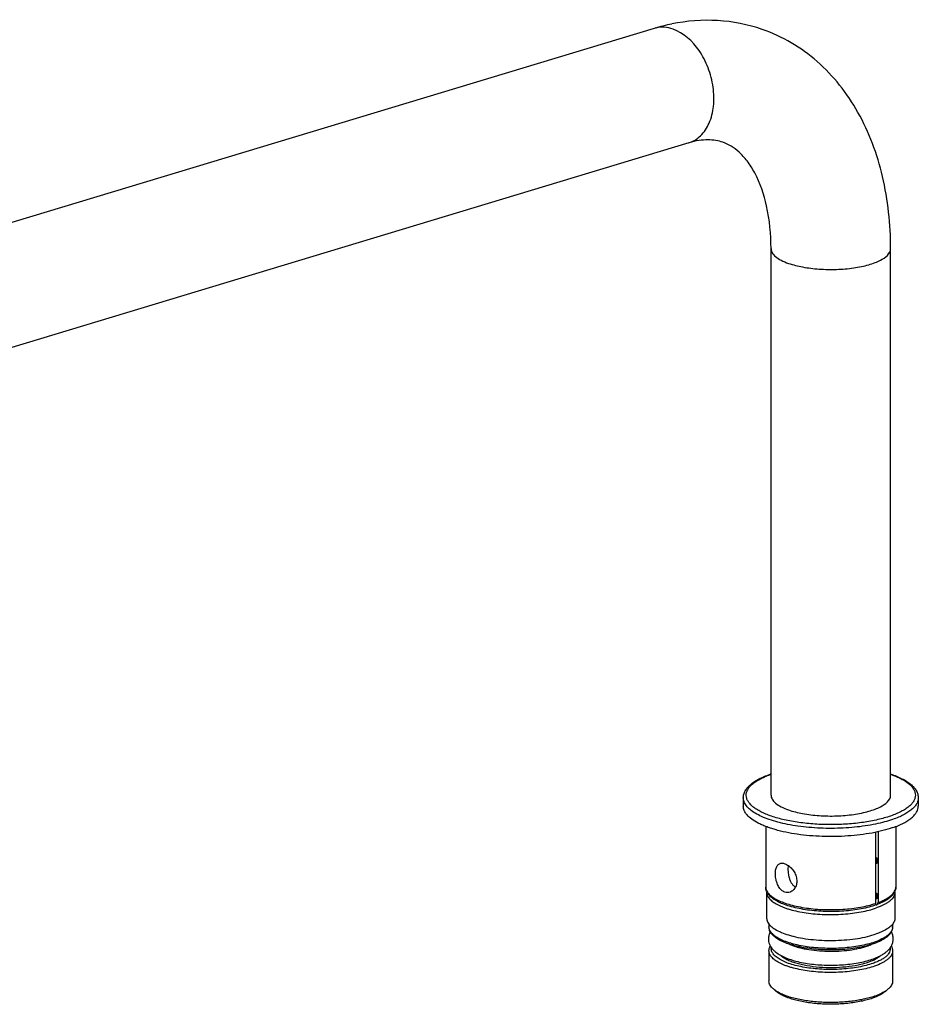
# Model space of a CAD drawing. Header units: millimetres. Extents: x -101 to 688, y 24 to 429.
# Tile 2 of 4: x 53 to 207, y 24 to 193. Entities that reach past the tile are written whole.
import ezdxf

# ---------------------------------------------------------------- set-up
doc = ezdxf.new("R2010")
doc.units = ezdxf.units.MM
doc.header["$LTSCALE"] = 32.67
doc.layers.get('0').update_dxf_attribs({"linetype": 'CONTINUOUS'})
doc.layers.add('ACHSEN', color=7, linetype='CONTINUOUS')

msp = doc.modelspace()

# ---------------------------------------------------------------- linework, layer by layer
at = {"color": 7, "linetype": 'Continuous'}
for p, q in [((161.82, 191.47), (-64.45, 123.07)), ((167.76, 171.85), (-58.52, 103.45)), ((181.84, 59.98), (181.84, 153.71)), ((202.34, 59.98), (202.34, 153.71)), ((181.81, 63.61), (181.83, 63.61)), ((180.94, 54.61), (180.94, 44.23)), ((203.24, 54.61), (203.24, 44.23)), ((199.76, 53.61), (199.76, 41.41)), ((200.18, 53.7), (200.18, 41.56)), ((199.76, 49.3), (200, 49.21)), ((200, 49.21), (199.76, 49.18)), ((200, 49.21), (200, 48.28)), ((200, 48.28), (199.76, 48.24)), ((199.76, 43.21), (200, 43.12)), ((200, 43.12), (199.76, 43.08)), ((200, 43.12), (200, 42.18)), ((199.73, 41.25), (199.83, 41.21)), ((200, 42.18), (199.76, 42.15)), ((182.71, 26.33), (182.25, 26.74)), ((201.46, 26.33), (201.93, 26.74))]:
    msp.add_line(p, q, dxfattribs=at)
at = {"color": 9, "linetype": 'Continuous'}
for p, q in [((207.09, 59.51), (207.09, 59.51)), ((202.69, 37.39), (202.69, 37.39)), ((202.69, 33.27), (202.69, 33.26))]:
    msp.add_line(p, q, dxfattribs=at)
at = {"color": 7, "linetype": 'Continuous'}
for centre, radius, start, end in [((171.49, 159.56), 33.34, 101.5281, 106.8584), ((187.66, 46.37), 18.2, 108.7369, 109.2158)]:
    msp.add_arc(centre, radius, start, end, dxfattribs=at)
at = {"color": 9, "linetype": 'Continuous'}
for centre, radius, start, end in [((163.18, 187), 4.68, 103.6314, 106.8173), ((187.48, 47.34), 17.16, 109.2157, 109.7317), ((182.3, 44.23), 1.37, 180.0151, 187.3275), ((201.4, 37.39), 1.29, 354.9916, 359.9498)]:
    msp.add_arc(centre, radius, start, end, dxfattribs=at)
at = {"color": 7, "linetype": 'Continuous'}
for points, knots in [([(180.34, 191.3), (177.88, 192.15), (172.68, 193.18), (167.41, 192.76), (164.83, 192.23)], [0, 0, 0, 0, 0.497194, 1, 1, 1, 1]), ([(202.34, 153.71), (202.34, 157.86), (201.51, 165.97), (198, 175.44), (193.74, 181.83), (189.88, 185.9), (185.4, 189.15), (182.06, 190.7), (180.34, 191.3)], [0, 0, 0, 0, 0.268751, 0.521829, 0.643854, 0.763687, 0.882157, 1, 1, 1, 1]), ([(173.6, 171.94), (173.21, 172.08), (172.36, 172.29), (170.97, 172.4), (169.41, 172.27), (168.33, 172.02), (167.76, 171.85)], [0, 0, 0, 0, 0.21199, 0.44013, 0.699932, 1, 1, 1, 1]), ([(181.84, 153.71), (181.84, 156.16), (181.43, 160.64), (179.73, 165.71), (177.87, 168.69), (176.49, 170.22), (175.08, 171.3), (174.09, 171.77), (173.6, 171.94)], [0, 0, 0, 0, 0.349142, 0.634601, 0.749402, 0.845668, 0.927112, 1, 1, 1, 1]), ([(177.09, 59.51), (177.09, 59.72), (177.15, 60.15), (177.41, 60.76), (177.82, 61.32), (178.36, 61.84), (179.03, 62.33), (179.8, 62.78), (180.7, 63.2), (181.33, 63.44), (181.67, 63.56)], [0, 0, 0, 0, 0.097416, 0.197455, 0.303633, 0.418649, 0.54485, 0.683542, 0.835341, 1, 1, 1, 1]), ([(202.34, 63.61), (202.69, 63.5), (203.35, 63.25), (204.27, 62.83), (205.08, 62.38), (205.77, 61.88), (206.33, 61.35), (206.75, 60.78), (207.02, 60.16), (207.09, 59.72), (207.09, 59.51)], [0, 0, 0, 0, 0.165369, 0.317687, 0.456786, 0.583137, 0.698023, 0.803856, 0.903222, 1, 1, 1, 1]), ([(181.84, 59.98), (181.84, 59.74), (182.01, 59.2), (182.65, 58.53), (183.62, 57.92), (184.4, 57.6), (184.84, 57.45)], [0, 0, 0, 0, 0.175429, 0.390557, 0.664713, 1, 1, 1, 1]), ([(184.84, 57.45), (185.63, 57.18), (187.36, 56.75), (190.13, 56.42), (193.07, 56.37), (195.5, 56.58), (197.33, 56.89), (198.55, 57.19), (199.65, 57.55), (201.07, 58.16), (202.34, 59.1), (202.34, 59.98)], [0, 0, 0, 0, 0.133302, 0.285752, 0.446261, 0.602721, 0.67578, 0.743608, 0.805089, 0.859384, 1, 1, 1, 1]), ([(199.56, 41.06), (199.16, 40.93), (198.29, 40.68), (196.93, 40.4), (195.47, 40.19), (193.93, 40.06), (192.36, 40.01), (190.79, 40.03), (189.24, 40.14), (187.75, 40.32), (186.35, 40.58), (185.06, 40.9), (183.92, 41.29), (182.93, 41.74), (182.11, 42.25), (181.56, 42.74), (181.25, 43.18), (181.07, 43.51), (180.96, 43.87), (180.94, 44.11), (180.94, 44.23)], [0, 0, 0, 0, 0.063588, 0.13246, 0.205578, 0.281708, 0.3595, 0.437542, 0.514412, 0.588732, 0.659222, 0.724764, 0.784482, 0.837852, 0.884879, 0.926322, 0.945514, 0.964018, 0.98204, 1, 1, 1, 1]), ([(203.24, 44.23), (203.24, 44.07), (203.19, 43.75), (203, 43.29), (202.71, 42.87), (202.32, 42.48), (201.85, 42.12), (201.3, 41.79), (200.68, 41.48), (200.23, 41.3), (200, 41.21)], [0, 0, 0, 0, 0.102184, 0.206053, 0.314511, 0.430083, 0.555218, 0.691467, 0.839735, 1, 1, 1, 1]), ([(199.76, 41.41), (199.76, 41.37), (199.75, 41.29), (199.71, 41.19), (199.65, 41.1), (199.59, 41.07), (199.56, 41.06)], [0, 0, 0, 0, 0.289854, 0.551151, 0.784402, 1, 1, 1, 1]), ([(199.83, 41.21), (199.86, 41.2), (199.91, 41.19), (199.97, 41.2), (200, 41.21)], [0, 0, 0, 0, 0.516351, 1, 1, 1, 1]), ([(200, 41.21), (200.02, 41.22), (200.08, 41.26), (200.14, 41.34), (200.17, 41.44), (200.18, 41.52), (200.18, 41.56)], [0, 0, 0, 0, 0.215629, 0.449416, 0.710807, 1, 1, 1, 1]), ([(198.4, 34.18), (198, 34.08), (197.16, 33.88), (195.39, 33.59), (193.05, 33.4), (190.22, 33.45), (187.93, 33.71), (186.22, 34.06), (185.09, 34.37), (184.08, 34.73), (183.21, 35.15), (182.5, 35.62), (181.94, 36.14), (181.63, 36.65), (181.51, 37.07), (181.49, 37.28), (181.49, 37.39)], [0, 0, 0, 0, 0.067545, 0.13954, 0.292406, 0.448794, 0.598359, 0.667597, 0.731764, 0.790107, 0.842207, 0.888111, 0.928569, 0.965127, 0.98259, 1, 1, 1, 1]), ([(202.69, 37.39), (202.69, 37.24), (202.64, 36.93), (202.46, 36.49), (202.16, 36.09), (201.78, 35.71), (201.3, 35.37), (200.53, 34.92), (199.89, 34.66), (199.43, 34.5)], [0, 0, 0, 0, 0.098984, 0.199894, 0.306773, 0.421957, 0.547807, 0.685848, 1, 1, 1, 1]), ([(181.49, 33.27), (181.49, 33.41), (181.53, 33.71), (181.64, 33.98), (181.71, 34.11)], [0, 0, 0, 0, 0.495942, 1, 1, 1, 1]), ([(199.43, 34.5), (199.35, 34.47), (199.01, 34.35), (198.66, 34.25), (198.4, 34.18)], [0, 0, 0, 0, 0.241615, 1, 1, 1, 1]), ([(202.46, 34.11), (202.53, 33.98), (202.65, 33.71), (202.69, 33.41), (202.69, 33.27)], [0, 0, 0, 0, 0.504301, 1, 1, 1, 1]), ([(182.25, 26.74), (182.13, 26.84), (181.92, 27.05), (181.67, 27.39), (181.52, 27.75), (181.49, 27.99), (181.49, 28.11)], [0, 0, 0, 0, 0.289883, 0.547587, 0.780609, 1, 1, 1, 1]), ([(202.69, 28.11), (202.69, 27.99), (202.65, 27.75), (202.5, 27.39), (202.26, 27.05), (202.04, 26.84), (201.93, 26.74)], [0, 0, 0, 0, 0.21938, 0.452391, 0.710095, 1, 1, 1, 1]), ([(182.73, 26.37), (182.69, 26.4), (182.52, 26.52), (182.36, 26.64), (182.25, 26.74)], [0, 0, 0, 0, 0.262418, 1, 1, 1, 1]), ([(199.23, 25.15), (198.92, 25.05), (198.27, 24.85), (196.87, 24.52), (194.94, 24.23), (192.53, 24.09), (190.09, 24.16), (188.12, 24.38), (186.64, 24.67), (185.64, 24.92), (184.73, 25.22), (183.94, 25.55), (183.27, 25.91), (182.88, 26.19), (182.71, 26.33)], [0, 0, 0, 0, 0.057367, 0.119448, 0.254672, 0.398926, 0.54459, 0.683932, 0.748969, 0.809815, 0.865784, 0.916327, 0.961092, 1, 1, 1, 1]), ([(199.58, 25.5), (199.28, 25.39), (198.64, 25.2), (197.25, 24.86), (195.36, 24.56), (192.98, 24.4), (190.55, 24.42), (188.2, 24.64), (186.36, 24.98), (185.03, 25.34), (184.16, 25.65), (183.4, 25.98), (182.94, 26.24), (182.73, 26.37)], [0, 0, 0, 0, 0.055984, 0.116364, 0.247637, 0.388005, 0.530863, 0.669422, 0.797221, 0.855318, 0.908744, 0.95706, 1, 1, 1, 1]), ([(201.46, 26.33), (201.33, 26.22), (201.02, 25.99), (200.29, 25.56), (199.67, 25.31), (199.23, 25.15)], [0, 0, 0, 0, 0.210893, 0.448051, 1, 1, 1, 1]), ([(201.44, 26.37), (201.18, 26.2), (200.57, 25.87), (199.93, 25.62), (199.58, 25.5)], [0, 0, 0, 0, 0.464184, 1, 1, 1, 1]), ([(201.93, 26.74), (201.89, 26.71), (201.74, 26.58), (201.57, 26.46), (201.44, 26.37)], [0, 0, 0, 0, 0.237853, 1, 1, 1, 1])]:
    msp.add_open_spline(points, degree=3, knots=knots, dxfattribs=at)
at = {"color": 9, "linetype": 'Continuous'}
for points, knots in [([(165.04, 191.35), (164.56, 191.52), (163.57, 191.74), (162.55, 191.66), (162.08, 191.54)], [0, 0, 0, 0, 0.513366, 1, 1, 1, 1]), ([(167.76, 171.85), (168.13, 171.96), (168.86, 172.29), (170.17, 173.32), (171.43, 175.28), (172.12, 178.2), (172.03, 181.45), (171.17, 184.73), (169.27, 188.45), (166.86, 190.72), (165.04, 191.35)], [0, 0, 0, 0, 0.048915, 0.099417, 0.209226, 0.334455, 0.472454, 0.616267, 0.757296, 1, 1, 1, 1]), ([(181.84, 153.71), (181.84, 153.47), (182.01, 152.93), (182.66, 152.25), (183.63, 151.65), (184.4, 151.33), (184.84, 151.18)], [0, 0, 0, 0, 0.175438, 0.390594, 0.664752, 1, 1, 1, 1]), ([(184.84, 151.18), (185.63, 150.91), (187.37, 150.48), (190.13, 150.15), (193.07, 150.1), (195.5, 150.3), (197.33, 150.62), (198.55, 150.92), (199.65, 151.28), (201.07, 151.89), (202.34, 152.83), (202.34, 153.71)], [0, 0, 0, 0, 0.133317, 0.285784, 0.446309, 0.602779, 0.675839, 0.743665, 0.805141, 0.859427, 1, 1, 1, 1]), ([(202.34, 56.4), (201.63, 56.16), (200.08, 55.72), (197.61, 55.27), (194.93, 54.99), (192.14, 54.89), (189.35, 54.98), (186.67, 55.26), (184.18, 55.7), (182.3, 56.22), (180.97, 56.72), (180.12, 57.11), (179.38, 57.53), (178.75, 57.97), (178.26, 58.44), (177.89, 58.92), (177.65, 59.41), (177.56, 59.92), (177.62, 60.43), (177.83, 60.93), (178.16, 61.42), (178.63, 61.89), (179.23, 62.33), (179.95, 62.76), (180.77, 63.15), (181.37, 63.39), (181.69, 63.5)], [0, 0, 0, 0, 0.070243, 0.148609, 0.232688, 0.319736, 0.40684, 0.491093, 0.569745, 0.640365, 0.672056, 0.701087, 0.727355, 0.750848, 0.771673, 0.79011, 0.806666, 0.822118, 0.837457, 0.853697, 0.87167, 0.891941, 0.914831, 0.94048, 0.968898, 1, 1, 1, 1]), ([(202.34, 63.55), (202.66, 63.44), (203.27, 63.21), (204.12, 62.81), (204.86, 62.39), (205.47, 61.94), (205.96, 61.48), (206.32, 60.99), (206.54, 60.49), (206.61, 59.98), (206.54, 59.47), (206.32, 58.96), (205.96, 58.48), (205.47, 58.01), (204.86, 57.57), (204.12, 57.15), (203.27, 56.75), (202.66, 56.52), (202.34, 56.4)], [0, 0, 0, 0, 0.087415, 0.167383, 0.239639, 0.304165, 0.361303, 0.411886, 0.457405, 0.500113, 0.542821, 0.588336, 0.638909, 0.69603, 0.760529, 0.832743, 0.912656, 1, 1, 1, 1]), ([(199.77, 55.02), (198.58, 54.77), (196.08, 54.41), (192.25, 54.22), (189.01, 54.36), (186.49, 54.64), (184.72, 54.94), (183.07, 55.31), (181.58, 55.76), (180.27, 56.27), (179.16, 56.83), (178.27, 57.44), (177.61, 58.09), (177.25, 58.68), (177.11, 59.16), (177.09, 59.39), (177.09, 59.51)], [0, 0, 0, 0, 0.149137, 0.308298, 0.467868, 0.544794, 0.618263, 0.687224, 0.750753, 0.808097, 0.858736, 0.902487, 0.939669, 0.971393, 0.985912, 1, 1, 1, 1]), ([(207.09, 59.51), (207.09, 59.34), (207.04, 58.98), (206.81, 58.46), (206.44, 57.96), (205.93, 57.48), (205.3, 57.02), (204.54, 56.58), (203.66, 56.17), (203.03, 55.93), (202.69, 55.81)], [0, 0, 0, 0, 0.085432, 0.176489, 0.277663, 0.391935, 0.520966, 0.665425, 0.825281, 1, 1, 1, 1]), ([(202.69, 55.81), (202.24, 55.65), (201.27, 55.36), (200.29, 55.13), (199.77, 55.02)], [0, 0, 0, 0, 0.480261, 1, 1, 1, 1]), ([(180.95, 44.06), (180.96, 43.96), (181.01, 43.77), (181.13, 43.5), (181.31, 43.22), (181.64, 42.85), (182.19, 42.41), (183.02, 41.95), (184.03, 41.53), (185.2, 41.16), (186.51, 40.85), (187.94, 40.61), (189.44, 40.44), (191, 40.35), (192.58, 40.34), (194.15, 40.4), (195.68, 40.54), (197.14, 40.75), (198.49, 41.04), (199.35, 41.28), (199.76, 41.41)], [0, 0, 0, 0, 0.014119, 0.029017, 0.045077, 0.062585, 0.102607, 0.149902, 0.204445, 0.265737, 0.332957, 0.405059, 0.480837, 0.558973, 0.63808, 0.716745, 0.793568, 0.867199, 0.936379, 1, 1, 1, 1]), ([(200.18, 41.56), (200.41, 41.64), (200.85, 41.82), (201.47, 42.12), (202, 42.44), (202.44, 42.77), (202.79, 43.12), (203.04, 43.48), (203.2, 43.85), (203.24, 44.11), (203.24, 44.23)], [0, 0, 0, 0, 0.173706, 0.332678, 0.476453, 0.605144, 0.719501, 0.821232, 0.913287, 1, 1, 1, 1]), ([(199.58, 34.78), (199.2, 34.64), (198.37, 34.4), (197.06, 34.11), (195.64, 33.9), (193.63, 33.7), (191.57, 33.67), (189.53, 33.79), (188.06, 33.96), (186.67, 34.2), (185.59, 34.46), (184.79, 34.71), (184.24, 34.9), (183.82, 35.08), (183.5, 35.22), (183.08, 35.43), (182.53, 35.76), (182.03, 36.2), (181.74, 36.57), (181.6, 36.84), (181.51, 37.11), (181.49, 37.3), (181.49, 37.39)], [0, 0, 0, 0, 0.063225, 0.132409, 0.20639, 0.283838, 0.443262, 0.52226, 0.598763, 0.671352, 0.738737, 0.770132, 0.799831, 0.827741, 0.841002, 0.85379, 0.900114, 0.93894, 0.955861, 0.971419, 0.985976, 1, 1, 1, 1]), ([(202.68, 37.28), (202.67, 37.16), (202.62, 36.92), (202.44, 36.57), (202.17, 36.23), (201.81, 35.9), (201.37, 35.59), (200.63, 35.18), (200.02, 34.93), (199.58, 34.78)], [0, 0, 0, 0, 0.085426, 0.177479, 0.279919, 0.395186, 0.524611, 0.668712, 1, 1, 1, 1]), ([(199.3, 31.13), (198.92, 30.99), (198.11, 30.75), (196.82, 30.48), (195.42, 30.27), (193.44, 30.09), (191.42, 30.06), (189.42, 30.2), (187.99, 30.37), (186.64, 30.62), (185.42, 30.93), (184.35, 31.31), (183.44, 31.73), (182.82, 32.14), (182.43, 32.48), (182.15, 32.81), (181.95, 33.17), (181.88, 33.54), (181.89, 33.72), (181.9, 33.81)], [0, 0, 0, 0, 0.064006, 0.134139, 0.209169, 0.287689, 0.448987, 0.528629, 0.60548, 0.678063, 0.74505, 0.805329, 0.858088, 0.902957, 0.922527, 0.940334, 0.971556, 0.985881, 1, 1, 1, 1]), ([(202.27, 33.82), (202.29, 33.7), (202.29, 33.44), (202.17, 33.06), (201.94, 32.69), (201.6, 32.34), (201.16, 32), (200.62, 31.68), (199.99, 31.39), (199.54, 31.21), (199.3, 31.13)], [0, 0, 0, 0, 0.086389, 0.17623, 0.275356, 0.387822, 0.515947, 0.660737, 0.822275, 1, 1, 1, 1]), ([(199.58, 30.65), (199.2, 30.52), (198.37, 30.27), (197.06, 29.99), (195.64, 29.77), (193.63, 29.58), (191.57, 29.54), (189.53, 29.67), (188.06, 29.83), (186.67, 30.08), (185.59, 30.34), (184.79, 30.58), (184.24, 30.78), (183.82, 30.95), (183.5, 31.1), (183.08, 31.31), (182.53, 31.64), (182.03, 32.08), (181.74, 32.44), (181.6, 32.71), (181.51, 32.99), (181.49, 33.18), (181.49, 33.27)], [0, 0, 0, 0, 0.063225, 0.13241, 0.20639, 0.283839, 0.443263, 0.522262, 0.598765, 0.671353, 0.738737, 0.770132, 0.799832, 0.827742, 0.841003, 0.853791, 0.900114, 0.93894, 0.955861, 0.971419, 0.985976, 1, 1, 1, 1]), ([(183.48, 32.51), (183.63, 32.37), (183.97, 32.12), (184.57, 31.78), (185.29, 31.47), (186.11, 31.19), (187.02, 30.96), (188.37, 30.69), (190.18, 30.47), (192.42, 30.4), (194.64, 30.53), (196.41, 30.79), (197.71, 31.09), (198.31, 31.27), (198.59, 31.37)], [0, 0, 0, 0, 0.038163, 0.082248, 0.132227, 0.187769, 0.248339, 0.313245, 0.452716, 0.598916, 0.743927, 0.87993, 0.942356, 1, 1, 1, 1]), ([(198.59, 31.37), (198.81, 31.45), (199.23, 31.61), (199.8, 31.88), (200.28, 32.17), (200.56, 32.39), (200.69, 32.5)], [0, 0, 0, 0, 0.290772, 0.554915, 0.791228, 1, 1, 1, 1]), ([(202.69, 33.26), (202.69, 33.14), (202.65, 32.89), (202.49, 32.52), (202.23, 32.17), (201.87, 31.83), (201.42, 31.5), (200.67, 31.07), (200.03, 30.81), (199.58, 30.65)], [0, 0, 0, 0, 0.085457, 0.176541, 0.277745, 0.392046, 0.521101, 0.665583, 1, 1, 1, 1])]:
    msp.add_open_spline(points, degree=3, knots=knots, dxfattribs=at)
at = {"layer": 'ACHSEN', "color": 7, "linetype": 'Continuous'}
for p, q in [((177.09, 59.51), (177.09, 58.1)), ((207.09, 59.51), (207.09, 58.1)), ((181.09, 43.34), (181.09, 38.89)), ((203.09, 43.34), (203.09, 38.89)), ((181.49, 37.88), (181.49, 37.39)), ((202.69, 37.88), (202.69, 37.39)), ((181.49, 33.27), (181.49, 28.11)), ((202.69, 33.27), (202.69, 28.11))]:
    msp.add_line(p, q, dxfattribs=at)
for centre, radius, start, end in [((182.43, 43.34), 1.34, 173.8973, 179.9889), ((201.75, 43.34), 1.34, 0.0099, 5.9468), ((189.64, 51.74), 16.45, 252.9846, 255.6144), ((190.09, 53.41), 18.18, 255.5622, 255.7888)]:
    msp.add_arc(centre, radius, start, end, dxfattribs=at)
for points, knots in [([(202.69, 54.41), (202.14, 54.22), (200.98, 53.87), (199.12, 53.46), (197.11, 53.16), (195, 52.96), (192.82, 52.86), (190.63, 52.88), (188.46, 53.01), (186.38, 53.25), (184.42, 53.59), (182.89, 53.96), (181.76, 54.31), (180.99, 54.58), (180.27, 54.87), (179.44, 55.27), (178.56, 55.8), (177.85, 56.42), (177.45, 56.94), (177.24, 57.32), (177.12, 57.71), (177.09, 57.98), (177.09, 58.1)], [0, 0, 0, 0, 0.063266, 0.132494, 0.206511, 0.283984, 0.363469, 0.443461, 0.52244, 0.598917, 0.671478, 0.738837, 0.770219, 0.799907, 0.827805, 0.853841, 0.900145, 0.938955, 0.955871, 0.971423, 0.985977, 1, 1, 1, 1]), ([(202.69, 54.41), (203.03, 54.52), (203.66, 54.76), (204.54, 55.17), (205.3, 55.61), (205.93, 56.07), (206.44, 56.55), (206.81, 57.06), (207.04, 57.57), (207.09, 57.93), (207.09, 58.1)], [0, 0, 0, 0, 0.174749, 0.334681, 0.479141, 0.608158, 0.722415, 0.823563, 0.914591, 1, 1, 1, 1]), ([(184.2, 43.36), (184.1, 43.4), (183.89, 43.49), (183.61, 43.71), (183.36, 43.98), (183.06, 44.42), (182.78, 45.06), (182.6, 45.89), (182.57, 46.58), (182.62, 47.1), (182.7, 47.44), (182.81, 47.73), (182.97, 47.97), (183.16, 48.16), (183.31, 48.24), (183.39, 48.27)], [0, 0, 0, 0, 0.057118, 0.117302, 0.181054, 0.24844, 0.391956, 0.540771, 0.683372, 0.748683, 0.808533, 0.862606, 0.911412, 0.956422, 1, 1, 1, 1]), ([(183.39, 48.27), (183.45, 48.29), (183.58, 48.32), (183.85, 48.33), (184.07, 48.28), (184.2, 48.23)], [0, 0, 0, 0, 0.228345, 0.468366, 1, 1, 1, 1]), ([(184.2, 48.23), (184.31, 48.2), (184.53, 48.1), (184.96, 47.82), (185.45, 47.35), (185.93, 46.65), (186.23, 45.85), (186.29, 45.03), (186.11, 44.27), (185.76, 43.77), (185.4, 43.49), (185.21, 43.39), (185.11, 43.36)], [0, 0, 0, 0, 0.055131, 0.115145, 0.246192, 0.385164, 0.524102, 0.657066, 0.780744, 0.894366, 0.948049, 1, 1, 1, 1]), ([(184.8, 47.92), (184.77, 47.76), (184.74, 47.42), (184.75, 46.9), (184.82, 46.35), (184.94, 45.82), (185.12, 45.31), (185.36, 44.85), (185.66, 44.48), (185.9, 44.28), (186.03, 44.21)], [0, 0, 0, 0, 0.11812, 0.247288, 0.382399, 0.518099, 0.649944, 0.774899, 0.891484, 1, 1, 1, 1]), ([(181.09, 43.34), (181.09, 43.24), (181.11, 43.05), (181.2, 42.77), (181.35, 42.49), (181.65, 42.1), (182.17, 41.65), (182.74, 41.31), (183.17, 41.09), (183.5, 40.94), (183.95, 40.75), (184.51, 40.55), (185.34, 40.3), (186.46, 40.03), (187.9, 39.78), (189.43, 39.6), (191.02, 39.51), (192.62, 39.49), (194.22, 39.56), (195.77, 39.71), (197.24, 39.94), (198.61, 40.23), (199.46, 40.49), (199.87, 40.63)], [0, 0, 0, 0, 0.014023, 0.028577, 0.04413, 0.061047, 0.099858, 0.146164, 0.158947, 0.172203, 0.200102, 0.22979, 0.261173, 0.328532, 0.401092, 0.477568, 0.556546, 0.636537, 0.716021, 0.793493, 0.867508, 0.936736, 1, 1, 1, 1]), ([(185.11, 43.36), (184.96, 43.31), (184.66, 43.25), (184.35, 43.31), (184.2, 43.36)], [0, 0, 0, 0, 0.497136, 1, 1, 1, 1]), ([(203.09, 43.34), (203.09, 43.21), (203.05, 42.95), (202.88, 42.57), (202.61, 42.2), (202.24, 41.85), (201.78, 41.51), (200.99, 41.06), (200.33, 40.79), (199.87, 40.63)], [0, 0, 0, 0, 0.085428, 0.176474, 0.277642, 0.391924, 0.520964, 0.665457, 1, 1, 1, 1]), ([(181.09, 38.89), (181.09, 38.79), (181.11, 38.58), (181.22, 38.27), (181.4, 37.96), (181.75, 37.55), (182.37, 37.06), (182.94, 36.75), (183.27, 36.6)], [0, 0, 0, 0, 0.092993, 0.190127, 0.294964, 0.41017, 0.677757, 1, 1, 1, 1]), ([(203.09, 38.89), (203.09, 38.79), (203.06, 38.58), (202.95, 38.27), (202.77, 37.96), (202.43, 37.55), (201.81, 37.06), (201.23, 36.75), (200.91, 36.6)], [0, 0, 0, 0, 0.092993, 0.190125, 0.294961, 0.410167, 0.677749, 1, 1, 1, 1]), ([(181.71, 36.55), (181.66, 36.45), (181.57, 36.26), (181.47, 35.96), (181.4, 35.65), (181.39, 35.44), (181.39, 35.33)], [0, 0, 0, 0, 0.247947, 0.497384, 0.748226, 1, 1, 1, 1]), ([(183.27, 36.6), (183.38, 36.54), (183.89, 36.32), (184.42, 36.13), (184.83, 36.01)], [0, 0, 0, 0, 0.233538, 1, 1, 1, 1]), ([(185.62, 35.79), (186.17, 35.65), (187.33, 35.41), (189.13, 35.18), (191.02, 35.05), (192.94, 35.05), (194.84, 35.16), (196.66, 35.38), (198.33, 35.71), (199.38, 36.01), (199.87, 36.18)], [0, 0, 0, 0, 0.118028, 0.245036, 0.377683, 0.512374, 0.645428, 0.773235, 0.892411, 1, 1, 1, 1]), ([(200.91, 36.6), (200.83, 36.56), (200.49, 36.41), (200.14, 36.27), (199.87, 36.18)], [0, 0, 0, 0, 0.238178, 1, 1, 1, 1]), ([(202.79, 35.33), (202.79, 35.44), (202.77, 35.65), (202.69, 36.07), (202.56, 36.36), (202.46, 36.55)], [0, 0, 0, 0, 0.25203, 0.503076, 1, 1, 1, 1]), ([(181.39, 35.33), (181.39, 35.18), (181.42, 34.88), (181.54, 34.45), (181.74, 34.04), (182, 33.68), (182.3, 33.35), (182.77, 32.94), (183.47, 32.49), (184.43, 32.04), (185.53, 31.66), (186.76, 31.34), (188.08, 31.1), (189.49, 30.92), (190.95, 30.83), (192.44, 30.81), (193.91, 30.86), (195.35, 31), (196.73, 31.2), (198.01, 31.48), (198.82, 31.72), (199.2, 31.85)], [0, 0, 0, 0, 0.022807, 0.045474, 0.067954, 0.090401, 0.113047, 0.136208, 0.185084, 0.238654, 0.297524, 0.361565, 0.430141, 0.502283, 0.576797, 0.652364, 0.727607, 0.801168, 0.871777, 0.938329, 1, 1, 1, 1]), ([(185.09, 34.38), (185.29, 34.3), (185.7, 34.14), (186.37, 33.92), (187.11, 33.73), (188.21, 33.5), (189.7, 33.3), (191.55, 33.2), (193.43, 33.23), (195.25, 33.39), (196.67, 33.63), (197.71, 33.89), (198.19, 34.04), (198.41, 34.12)], [0, 0, 0, 0, 0.046495, 0.098546, 0.15541, 0.216368, 0.347653, 0.486599, 0.62725, 0.763614, 0.889783, 0.947246, 1, 1, 1, 1]), ([(198.41, 34.12), (198.47, 34.14), (198.7, 34.22), (198.93, 34.32), (199.09, 34.39)], [0, 0, 0, 0, 0.263704, 1, 1, 1, 1]), ([(199.2, 31.85), (199.45, 31.94), (199.92, 32.12), (200.58, 32.43), (201.17, 32.78), (201.7, 33.17), (202.14, 33.62), (202.44, 34.05), (202.61, 34.42), (202.71, 34.71), (202.77, 35.02), (202.79, 35.22), (202.79, 35.33)], [0, 0, 0, 0, 0.146761, 0.28435, 0.413131, 0.534837, 0.651863, 0.767039, 0.824807, 0.882928, 0.941359, 1, 1, 1, 1])]:
    msp.add_open_spline(points, degree=3, knots=knots, dxfattribs=at)

doc.saveas('drawing.dxf')
